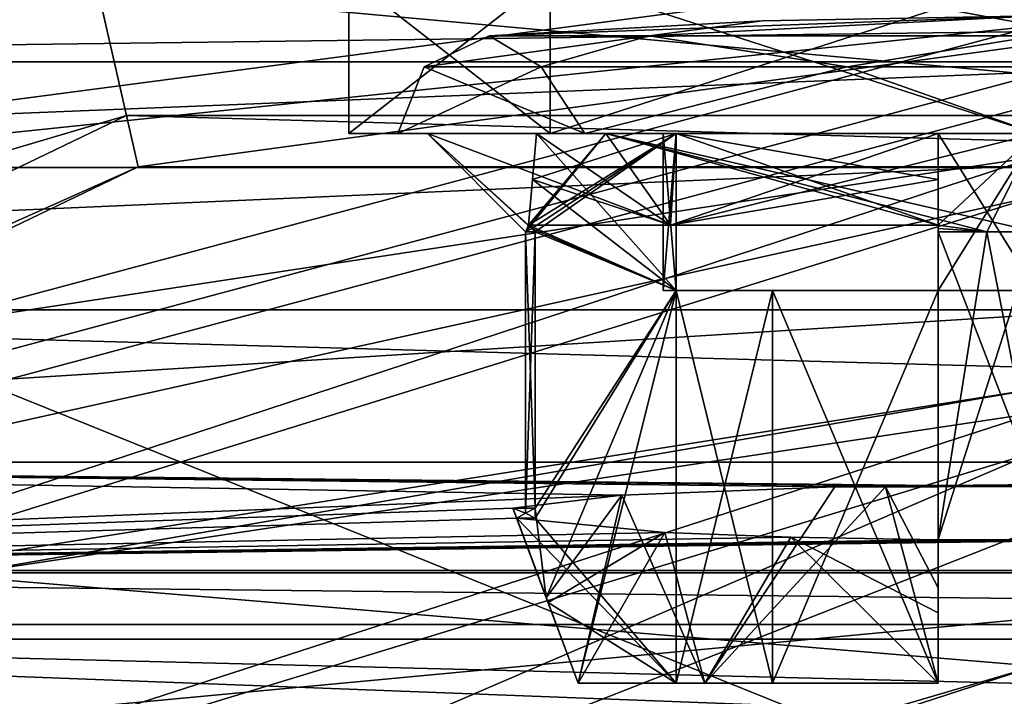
# Model space of a CAD drawing. Header units: millimetres. Extents: x -50 to 50, y -82 to 82.
# Tile 47 of 72: x -5.18 to -0.16, y 37.33 to 40.78. Entities that reach past the tile are written whole.
import ezdxf

# ---------------------------------------------------------------- set-up
doc = ezdxf.new("R2010")
doc.units = ezdxf.units.MM
doc.header["$LTSCALE"] = 101.851852
for name, color, linetype in [('1', 7, 'CONTINUOUS'), ('12', 7, 'CONTINUOUS'), ('14', 7, 'CONTINUOUS'), ('18', 7, 'CONTINUOUS'), ('20', 7, 'CONTINUOUS'), ('21', 7, 'CONTINUOUS'), ('23', 7, 'CONTINUOUS'), ('3', 7, 'CONTINUOUS'), ('327', 7, 'CONTINUOUS'), ('328', 7, 'CONTINUOUS'), ('339', 7, 'CONTINUOUS'), ('340', 7, 'CONTINUOUS'), ('349', 7, 'CONTINUOUS'), ('353', 7, 'CONTINUOUS'), ('355', 7, 'CONTINUOUS'), ('357', 7, 'CONTINUOUS'), ('365', 7, 'CONTINUOUS'), ('371', 7, 'CONTINUOUS'), ('387', 7, 'CONTINUOUS'), ('401', 7, 'CONTINUOUS'), ('406', 7, 'CONTINUOUS'), ('417', 7, 'CONTINUOUS'), ('422', 7, 'CONTINUOUS'), ('426', 7, 'CONTINUOUS'), ('427', 7, 'CONTINUOUS'), ('428', 7, 'CONTINUOUS'), ('6', 7, 'CONTINUOUS'), ('681', 7, 'CONTINUOUS'), ('7', 7, 'CONTINUOUS'), ('836', 7, 'CONTINUOUS'), ('837', 7, 'CONTINUOUS'), ('838', 7, 'CONTINUOUS'), ('839', 7, 'CONTINUOUS'), ('840', 7, 'CONTINUOUS'), ('841', 7, 'CONTINUOUS'), ('842', 7, 'CONTINUOUS'), ('843', 7, 'CONTINUOUS'), ('844', 7, 'CONTINUOUS'), ('845', 7, 'CONTINUOUS'), ('847', 7, 'CONTINUOUS'), ('848', 7, 'CONTINUOUS'), ('849', 7, 'CONTINUOUS'), ('850', 7, 'CONTINUOUS'), ('851', 7, 'CONTINUOUS'), ('852', 7, 'CONTINUOUS'), ('853', 7, 'CONTINUOUS'), ('867', 7, 'CONTINUOUS'), ('868', 7, 'CONTINUOUS'), ('889', 7, 'CONTINUOUS'), ('890', 7, 'CONTINUOUS'), ('894', 7, 'CONTINUOUS'), ('897', 7, 'CONTINUOUS'), ('900', 7, 'CONTINUOUS')]:
    doc.layers.add(name, color=color, linetype=linetype)

msp = doc.modelspace()

# ---------------------------------------------------------------- linework, layer by layer
at = {"layer": '1', "linetype": 'CONTINUOUS'}
for points in [[(-10.1749, 37.6237, 27.5), (0, 40.35, 27.5), (-10.175, 37.6236), (-10.1749, 37.6237, 27.5)], [(-10.175, 37.6236), (0, 40.35, 27.5), (0, 40.35), (-10.175, 37.6236)]]:
    msp.add_3dface(points, dxfattribs=at)
at = {"layer": '12', "linetype": 'CONTINUOUS'}
for points in [[(-5.8404, 37.975, 27.5), (0, 38.9, 27.5), (-5.5178, 37.9487, 27.5), (-5.8404, 37.975, 27.5)], [(-5.5178, 37.9487, 27.5), (0, 38.9, 27.5), (0, 38.7777, 27.5), (-5.5178, 37.9487, 27.5)]]:
    msp.add_3dface(points, dxfattribs=at)
at = {"layer": '14', "linetype": 'CONTINUOUS'}
for points in [[(0, 39.0082, 32.806), (0, 40.0816, 27.7179), (-5.9667, 39.1747, 27.7179), (0, 39.0082, 32.806)], [(0, 36.7705, 37.5), (0, 39.0082, 32.806), (-5.9667, 39.1747, 27.7179), (0, 36.7705, 37.5)], [(-5.1822, 35.9498, 37.5), (0, 36.7705, 37.5), (-5.9667, 39.1747, 27.7179), (-5.1822, 35.9498, 37.5)]]:
    msp.add_3dface(points, dxfattribs=at)
at = {"layer": '18', "linetype": 'CONTINUOUS'}
for points in [[(0, 38.5786, 27.6812), (-10.2795, 34.1485, 32.6102), (-10.3575, 35.4236, 27.6812), (0, 38.5786, 27.6812)], [(0, 38.5786, 27.6812), (0, 38.1858, 30.1794), (-10.2795, 34.1485, 32.6102), (0, 38.5786, 27.6812)], [(0, 38.1858, 30.1794), (0, 37.4885, 32.6102), (-10.2795, 34.1485, 32.6102), (0, 38.1858, 30.1794)]]:
    msp.add_3dface(points, dxfattribs=at)
at = {"layer": '20', "linetype": 'CONTINUOUS'}
for points in [[(0, 39.8823, 27.5), (-11.2773, 36.3747, 27.5), (0, 40.0816, 27.7179), (0, 39.8823, 27.5)], [(0, 40.0816, 27.7179), (-11.2773, 36.3747, 27.5), (-5.9667, 39.1747, 27.7179), (0, 40.0816, 27.7179)]]:
    msp.add_3dface(points, dxfattribs=at)
at = {"layer": '21', "linetype": 'CONTINUOUS'}
for points in [[(-5.5178, 37.9487, 27.5), (0, 38.7777, 27.5), (-10.3575, 35.4236, 27.6812), (-5.5178, 37.9487, 27.5)], [(0, 38.7777, 27.5), (0, 38.5786, 27.6812), (-10.3575, 35.4236, 27.6812), (0, 38.7777, 27.5)]]:
    msp.add_3dface(points, dxfattribs=at)
at = {"layer": '23', "linetype": 'CONTINUOUS'}
for points in [[(-10.2795, 34.1485, 32.6102), (0, 37.4885, 32.6102), (-8.633, 34.9528, 32.7404), (-10.2795, 34.1485, 32.6102)], [(0, 37.4885, 32.6102), (0, 37.2661, 32.7404), (-8.633, 34.9528, 32.7404), (0, 37.4885, 32.6102)]]:
    msp.add_3dface(points, dxfattribs=at)
at = {"layer": '3', "linetype": 'CONTINUOUS'}
for points in [[(0, 40.35, 27.5), (-10.1749, 37.6237, 27.5), (0, 39.8823, 27.5), (0, 40.35, 27.5)], [(0, 39.8823, 27.5), (-10.1749, 37.6237, 27.5), (-11.2773, 36.3747, 27.5), (0, 39.8823, 27.5)]]:
    msp.add_3dface(points, dxfattribs=at)
at = {"layer": '327', "linetype": 'CONTINUOUS'}
for points in [[(-10.175, 37.6236), (0, 40.35), (10.175, 37.6236), (-10.175, 37.6236)], [(-10.175, 37.6236), (10.175, 37.6236), (5.5314, 37.0239), (-10.175, 37.6236)], [(-10.175, 37.6236), (5.5314, 37.0239), (-5.5314, 37.0239), (-10.175, 37.6236)]]:
    msp.add_3dface(points, dxfattribs=at)
at = {"layer": '328', "linetype": 'CONTINUOUS'}
for points in [[(0, 40.5, 7), (-10.25, 37.7535, 7), (0, 40.5, 6), (0, 40.5, 7)], [(0, 40.5, 6), (-10.25, 37.7535, 7), (-10.25, 37.7535, 6), (0, 40.5, 6)]]:
    msp.add_3dface(points, dxfattribs=at)
at = {"layer": '339', "linetype": 'CONTINUOUS'}
for points in [[(0, 40.5, 6), (-10.25, 37.7535, 6), (-13.5333, 41.7304, 6), (0, 40.5, 6)], [(13.5333, 41.7304, 6), (0, 40.5, 6), (-13.5333, 41.7304, 6), (13.5333, 41.7304, 6)]]:
    msp.add_3dface(points, dxfattribs=at)
at = {"layer": '340', "linetype": 'CONTINUOUS'}
for points in [[(-48, 80.5, 7), (-10.25, 37.7535, 7), (48, 80.5, 7), (-48, 80.5, 7)], [(-10.25, 37.7535, 7), (0, 40.5, 7), (48, 80.5, 7), (-10.25, 37.7535, 7)]]:
    msp.add_3dface(points, dxfattribs=at)
at = {"layer": '349', "linetype": 'CONTINUOUS'}
for points in [[(-5.8514, 41.8294, 2.4), (-11.3037, 39.5701, 2.4), (5.8514, 41.8294, 2.4), (-5.8514, 41.8294, 2.4)], [(5.8514, 41.8294, 2.4), (-11.3037, 39.5701, 2.4), (0, 40.75, 2.4), (5.8514, 41.8294, 2.4)], [(0, 40.75, 2.4), (-11.3037, 39.5701, 2.4), (-10.375, 37.97, 2.4), (0, 40.75, 2.4)]]:
    msp.add_3dface(points, dxfattribs=at)
at = {"layer": '353', "linetype": 'CONTINUOUS'}
for points in [[(-11.3037, 39.5701, 1.4), (-5.8514, 41.8294, 1.4), (0, 40.75, 1.4), (-11.3037, 39.5701, 1.4)], [(5.8514, 41.8294, 1.4), (11.3037, 39.5701, 1.4), (-5.8514, 41.8294, 1.4), (5.8514, 41.8294, 1.4)], [(-5.8514, 41.8294, 1.4), (11.3037, 39.5701, 1.4), (0, 40.75, 1.4), (-5.8514, 41.8294, 1.4)], [(-10.375, 37.97, 1.4), (-11.3037, 39.5701, 1.4), (0, 40.75, 1.4), (-10.375, 37.97, 1.4)]]:
    msp.add_3dface(points, dxfattribs=at)
at = {"layer": '355', "linetype": 'CONTINUOUS'}
for points in [[(0, 40.75, 2.4), (-10.375, 37.97, 2.4), (0, 40.75, 1.4), (0, 40.75, 2.4)], [(-10.375, 37.97, 2.4), (-10.375, 37.97, 1.4), (0, 40.75, 1.4), (-10.375, 37.97, 2.4)]]:
    msp.add_3dface(points, dxfattribs=at)
at = {"layer": '357', "linetype": 'CONTINUOUS'}
for points in [[(-11.7535, 40.3576, 2.9788), (0, 42.6, 2.4), (0, 43.507, 2.9788), (-11.7535, 40.3576, 2.9788)], [(-5.8514, 41.8294, 2.4), (0, 42.6, 2.4), (-11.7535, 40.3576, 2.9788), (-5.8514, 41.8294, 2.4)]]:
    msp.add_3dface(points, dxfattribs=at)
at = {"layer": '365', "color": 7, "linetype": 'CONTINUOUS', "true_color": 0x21211a}
for points in [[(-11.7535, 40.3576, 2.9788), (0, 43.507, 2.9788), (-4.8667, 41.3224, 2.431), (-11.7535, 40.3576, 2.9788)], [(-6.1622, 42.9978, 4.8903), (-11.9045, 40.6193, 4.8903), (-4.9881, 41.8541, 5.9167), (-6.1622, 42.9978, 4.8903)], [(-11.9045, 40.6193, 4.8903), (-13.9762, 37.5257, 5.9167), (-4.9881, 41.8541, 5.9167), (-11.9045, 40.6193, 4.8903)], [(-13.9762, 37.5257, 5.9167), (-4.6316, 40.2925, 5.2583), (-4.9881, 41.8541, 5.9167), (-13.9762, 37.5257, 5.9167)], [(-4.6316, 40.2925, 5.2583), (4.6316, 40.2925, 5.2583), (-4.9881, 41.8541, 5.9167), (-4.6316, 40.2925, 5.2583)], [(-4.9881, 41.8541, 5.9167), (4.6316, 40.2925, 5.2583), (4.9881, 41.8541, 5.9167), (-4.9881, 41.8541, 5.9167)], [(-13.6362, 37.0992, 2.431), (-11.7535, 40.3576, 2.9788), (-4.8667, 41.3224, 2.431), (-13.6362, 37.0992, 2.431)], [(-12.8106, 36.064, 3.5473), (-13.6362, 37.0992, 2.431), (-4.8667, 41.3224, 2.431), (-12.8106, 36.064, 3.5473)], [(-4.5721, 40.0315, 3.5473), (-12.8106, 36.064, 3.5473), (-4.8667, 41.3224, 2.431), (-4.5721, 40.0315, 3.5473)], [(-4.5721, 40.0315, 3.5473), (-4.8667, 41.3224, 2.431), (4.8667, 41.3224, 2.431), (-4.5721, 40.0315, 3.5473)], [(4.5721, 40.0315, 3.5473), (-4.5721, 40.0315, 3.5473), (4.8667, 41.3224, 2.431), (4.5721, 40.0315, 3.5473)], [(-12.9775, 36.2733, 5.2583), (-4.6316, 40.2925, 5.2583), (-13.9762, 37.5257, 5.9167), (-12.9775, 36.2733, 5.2583)], [(-12.9775, 36.2733, 5.2583), (-4.5721, 40.0315, 3.5473), (-4.6316, 40.2925, 5.2583), (-12.9775, 36.2733, 5.2583)], [(-4.5721, 40.0315, 3.5473), (4.5721, 40.0315, 3.5473), (-4.6316, 40.2925, 5.2583), (-4.5721, 40.0315, 3.5473)], [(-4.6316, 40.2925, 5.2583), (4.5721, 40.0315, 3.5473), (4.6316, 40.2925, 5.2583), (-4.6316, 40.2925, 5.2583)], [(-12.8106, 36.064, 3.5473), (-4.5721, 40.0315, 3.5473), (-12.9775, 36.2733, 5.2583), (-12.8106, 36.064, 3.5473)]]:
    msp.add_3dface(points, dxfattribs=at)
at = {"layer": '371', "linetype": 'CONTINUOUS'}
for points in [[(-12, 40.5653, 52.3904), (-16.7316, 39.3031, 52.5566), (12, 40.5653, 52.3904), (-12, 40.5653, 52.3904)], [(12, 40.5653, 52.3904), (-16.7316, 39.3031, 52.5566), (16.733, 39.3023, 52.5567), (12, 40.5653, 52.3904)], [(-16.7316, 39.3031, 52.5566), (-20.2166, 35.8336, 53.0133), (16.733, 39.3023, 52.5567), (-16.7316, 39.3031, 52.5566)], [(16.733, 39.3023, 52.5567), (-20.2166, 35.8336, 53.0133), (20.2177, 35.8317, 53.0136), (16.733, 39.3023, 52.5567)]]:
    msp.add_3dface(points, dxfattribs=at)
at = {"layer": '387', "linetype": 'CONTINUOUS'}
for points in [[(-12, 40.5653, 52.3904), (12, 40.5653, 52.3904), (12, 40.8759, 52.2244), (-12, 40.5653, 52.3904)], [(-12, 40.5653, 52.3904), (12, 40.8759, 52.2244), (-12, 40.8759, 52.2244), (-12, 40.5653, 52.3904)]]:
    msp.add_3dface(points, dxfattribs=at)
at = {"layer": '401', "linetype": 'CONTINUOUS'}
for points in [[(-12, 37.9628, 49.891), (-12, 38.5253, 39.158), (-2.1107, 38.3574, 42.3615), (-12, 37.9628, 49.891)], [(-12, 38.5253, 39.158), (12, 38.5253, 39.158), (-0.5, 38.408, 41.3965), (-12, 38.5253, 39.158)], [(-12, 38.5253, 39.158), (-0.5, 38.408, 41.3965), (-0.7669, 38.4047, 41.4595), (-12, 38.5253, 39.158)], [(-2.1107, 38.3574, 42.3615), (-12, 38.5253, 39.158), (-1.0263, 38.4, 41.5487), (-2.1107, 38.3574, 42.3615)], [(-1.0263, 38.4, 41.5487), (-12, 38.5253, 39.158), (-0.7669, 38.4047, 41.4595), (-1.0263, 38.4, 41.5487)], [(-0.5, 38.408, 41.3965), (12, 38.5253, 39.158), (-0.5, 38.4, 41.5485), (-0.5, 38.408, 41.3965)], [(-0.5, 38.4, 41.5485), (12, 38.5253, 39.158), (0.5, 38.408, 41.3965), (-0.5, 38.4, 41.5485)], [(0, 38.4026, 41.5), (-0.5, 38.4, 41.5485), (0.5, 38.408, 41.3965), (0, 38.4026, 41.5)], [(-2.6644, 38.2925, 43.6), (-12, 37.9628, 49.891), (-2.1107, 38.3574, 42.3615), (-2.6644, 38.2925, 43.6)], [(-2.645, 38.2401, 44.6), (-12, 37.9628, 49.891), (-2.6644, 38.2925, 43.6), (-2.645, 38.2401, 44.6)], [(-2.6, 38.2663, 44.1), (-2.645, 38.2401, 44.6), (-2.6644, 38.2925, 43.6), (-2.6, 38.2663, 44.1)], [(-2.5515, 38.2925, 43.6), (-2.6, 38.2663, 44.1), (-2.6644, 38.2925, 43.6), (-2.5515, 38.2925, 43.6)], [(-2.5515, 38.2401, 44.6), (-2.645, 38.2401, 44.6), (-2.6, 38.2663, 44.1), (-2.5515, 38.2401, 44.6)], [(-1.8913, 38.1679, 45.9783), (-12, 37.9628, 49.891), (-2.645, 38.2401, 44.6), (-1.8913, 38.1679, 45.9783)], [(-1.2493, 38.1434, 46.4445), (-12, 37.9628, 49.891), (-1.8913, 38.1679, 45.9783), (-1.2493, 38.1434, 46.4445)], [(-0.5, 38.1298, 46.7041), (-12, 37.9628, 49.891), (-1.2493, 38.1434, 46.4445), (-0.5, 38.1298, 46.7041)], [(0.5, 38.1298, 46.7041), (-12, 37.9628, 49.891), (0.5, 38.1326, 46.6515), (0.5, 38.1298, 46.7041)], [(0.5, 38.1326, 46.6515), (-12, 37.9628, 49.891), (0, 38.13, 46.7), (0.5, 38.1326, 46.6515)], [(0, 38.13, 46.7), (-12, 37.9628, 49.891), (-0.5, 38.1298, 46.7041), (0, 38.13, 46.7)], [(12, 37.9628, 49.891), (-12, 37.9628, 49.891), (0.5, 38.1298, 46.7041), (12, 37.9628, 49.891)], [(-0.5, 38.1326, 46.6515), (0, 38.13, 46.7), (-0.5, 38.1298, 46.7041), (-0.5, 38.1326, 46.6515)]]:
    msp.add_3dface(points, dxfattribs=at)
at = {"layer": '406', "linetype": 'CONTINUOUS'}
for points in [[(-12, 41, 38.1073), (12, 41, 38.1073), (-12, 40.0278, 37.7535), (-12, 41, 38.1073)], [(-12, 40.0278, 37.7535), (12, 41, 38.1073), (12, 40.0278, 37.7535), (-12, 40.0278, 37.7535)]]:
    msp.add_3dface(points, dxfattribs=at)
at = {"layer": '417', "linetype": 'CONTINUOUS'}
for points in [[(12, 38.5253, 39.158), (-12, 38.5253, 39.158), (12, 40.0278, 37.7535), (12, 38.5253, 39.158)], [(-12, 38.5253, 39.158), (-12, 40.0278, 37.7535), (12, 40.0278, 37.7535), (-12, 38.5253, 39.158)]]:
    msp.add_3dface(points, dxfattribs=at)
at = {"layer": '422', "linetype": 'CONTINUOUS'}
for points in [[(0, 38.13, 46.7), (-0.5, 38.1326, 46.6515), (0, 39.7, 46.7), (0, 38.13, 46.7)], [(0, 39.7, 46.7), (-0.5, 38.1326, 46.6515), (-0.2512, 39.7, 46.6878), (0, 39.7, 46.7)], [(-0.2512, 39.7, 46.6878), (-0.5, 38.1326, 46.6515), (-0.5, 39.7, 46.6515), (-0.2512, 39.7, 46.6878)]]:
    msp.add_3dface(points, dxfattribs=at)
at = {"layer": '426', "linetype": 'CONTINUOUS'}
for points in [[(-3.5, 40.2, 44.1), (-2.4749, 40.2, 46.5749), (-3.25, 40.2, 44.1), (-3.5, 40.2, 44.1)], [(-2.4749, 40.2, 41.6251), (-3.5, 40.2, 44.1), (-3.25, 40.2, 44.1), (-2.4749, 40.2, 41.6251)], [(-3.25, 40.2, 44.1), (-2.4749, 40.2, 46.5749), (-2.2981, 40.2, 46.3981), (-3.25, 40.2, 44.1)], [(-2.4749, 40.2, 41.6251), (-3.25, 40.2, 44.1), (-2.2981, 40.2, 41.8019), (-2.4749, 40.2, 41.6251)], [(-2.4749, 40.2, 46.5749), (0, 40.2, 47.6), (-2.2981, 40.2, 46.3981), (-2.4749, 40.2, 46.5749)], [(0, 40.2, 40.6), (-2.4749, 40.2, 41.6251), (0, 40.2, 40.85), (0, 40.2, 40.6)], [(0, 40.2, 40.85), (-2.4749, 40.2, 41.6251), (-2.2981, 40.2, 41.8019), (0, 40.2, 40.85)], [(-2.2981, 40.2, 46.3981), (0, 40.2, 47.6), (0, 40.2, 47.35), (-2.2981, 40.2, 46.3981)]]:
    msp.add_3dface(points, dxfattribs=at)
at = {"layer": '427', "linetype": 'CONTINUOUS'}
for points in [[(-2.4749, 41, 41.6251), (-3.5, 41, 44.1), (-2.4749, 40.2, 41.6251), (-2.4749, 41, 41.6251)], [(-3.5, 41, 44.1), (-2.4749, 41, 46.5749), (-3.5, 40.2, 44.1), (-3.5, 41, 44.1)], [(-3.5, 41, 44.1), (-3.5, 40.2, 44.1), (-2.4749, 40.2, 41.6251), (-3.5, 41, 44.1)], [(-2.4749, 41, 46.5749), (-2.4749, 40.2, 46.5749), (-3.5, 40.2, 44.1), (-2.4749, 41, 46.5749)], [(-2.4749, 41, 46.5749), (0, 41, 47.6), (-2.4749, 40.2, 46.5749), (-2.4749, 41, 46.5749)], [(0, 41, 47.6), (0, 40.2, 47.6), (-2.4749, 40.2, 46.5749), (0, 41, 47.6)], [(0, 41, 40.6), (-2.4749, 41, 41.6251), (0, 40.2, 40.6), (0, 41, 40.6)], [(0, 40.2, 40.6), (-2.4749, 41, 41.6251), (-2.4749, 40.2, 41.6251), (0, 40.2, 40.6)]]:
    msp.add_3dface(points, dxfattribs=at)
at = {"layer": '428', "linetype": 'CONTINUOUS'}
for points in [[(-2.5854, 39.7333, 43.6), (-1.8621, 39.7333, 42.2379), (-3.1, 40.2, 44.1), (-2.5854, 39.7333, 43.6)], [(-3.1, 40.2, 44.1), (-1.8621, 39.7333, 42.2379), (-2.192, 40.2, 41.908), (-3.1, 40.2, 44.1)], [(-2.5684, 39.7166, 43.6), (-2.5854, 39.7333, 43.6), (-3.1, 40.2, 44.1), (-2.5684, 39.7166, 43.6)], [(-2.5515, 39.7, 43.6), (-2.5684, 39.7166, 43.6), (-3.1, 40.2, 44.1), (-2.5515, 39.7, 43.6)], [(-2.6, 39.7, 44.1), (-2.5515, 39.7, 43.6), (-3.1, 40.2, 44.1), (-2.6, 39.7, 44.1)], [(-2.192, 40.2, 46.292), (-2.6, 39.7, 44.1), (-3.1, 40.2, 44.1), (-2.192, 40.2, 46.292)], [(-2.5854, 39.7333, 44.6), (-2.6, 39.7, 44.1), (-2.192, 40.2, 46.292), (-2.5854, 39.7333, 44.6)], [(-1.8621, 39.7333, 45.9621), (-2.5854, 39.7333, 44.6), (-2.192, 40.2, 46.292), (-1.8621, 39.7333, 45.9621)], [(0, 39.7, 41.5), (0, 40.2, 41), (-2.192, 40.2, 41.908), (0, 39.7, 41.5)], [(-0.2512, 39.7, 41.5122), (0, 39.7, 41.5), (-2.192, 40.2, 41.908), (-0.2512, 39.7, 41.5122)], [(-0.5, 39.7333, 41.5146), (-0.2512, 39.7, 41.5122), (-2.192, 40.2, 41.908), (-0.5, 39.7333, 41.5146)], [(-1.8621, 39.7333, 42.2379), (-0.5, 39.7333, 41.5146), (-2.192, 40.2, 41.908), (-1.8621, 39.7333, 42.2379)], [(0, 40.2, 47.2), (-1.8621, 39.7333, 45.9621), (-2.192, 40.2, 46.292), (0, 40.2, 47.2)], [(-0.5, 39.7333, 46.6854), (-1.8621, 39.7333, 45.9621), (0, 40.2, 47.2), (-0.5, 39.7333, 46.6854)], [(-0.2512, 39.7, 46.6878), (-0.5, 39.7333, 46.6854), (0, 40.2, 47.2), (-0.2512, 39.7, 46.6878)], [(0, 39.7, 46.7), (-0.2512, 39.7, 46.6878), (0, 40.2, 47.2), (0, 39.7, 46.7)], [(-2.5684, 39.7166, 44.6), (-2.6, 39.7, 44.1), (-2.5854, 39.7333, 44.6), (-2.5684, 39.7166, 44.6)], [(-2.5515, 39.7, 44.6), (-2.6, 39.7, 44.1), (-2.5684, 39.7166, 44.6), (-2.5515, 39.7, 44.6)], [(-0.5, 39.7333, 46.6854), (-0.2512, 39.7, 46.6878), (-0.5, 39.7166, 46.6684), (-0.5, 39.7333, 46.6854)], [(-0.5, 39.7166, 41.5316), (-0.2512, 39.7, 41.5122), (-0.5, 39.7333, 41.5146), (-0.5, 39.7166, 41.5316)], [(-0.2512, 39.7, 46.6878), (-0.5, 39.7, 46.6515), (-0.5, 39.7166, 46.6684), (-0.2512, 39.7, 46.6878)], [(-0.5, 39.7, 41.5485), (-0.2512, 39.7, 41.5122), (-0.5, 39.7166, 41.5316), (-0.5, 39.7, 41.5485)]]:
    msp.add_3dface(points, dxfattribs=at)
at = {"layer": '6', "linetype": 'CONTINUOUS'}
for points in [[(-5.5312, 37.024, 25), (5.5312, 37.024, 25), (-5.8406, 37.9749, 26), (-5.5312, 37.024, 25)], [(-5.8406, 37.9749, 26), (5.5312, 37.024, 25), (5.8406, 37.9749, 26), (-5.8406, 37.9749, 26)]]:
    msp.add_3dface(points, dxfattribs=at)
at = {"layer": '681', "linetype": 'CONTINUOUS'}
for points in [[(-12, 37.9628, 49.891), (12, 37.9628, 49.891), (12, 37.6985, 50.5174), (-12, 37.9628, 49.891)], [(-12, 37.9628, 49.891), (12, 37.6985, 50.5174), (-12, 37.6985, 50.5174), (-12, 37.9628, 49.891)], [(12, 37.0947, 50.8301), (-12, 37.0947, 50.8301), (-12, 37.6985, 50.5174), (12, 37.0947, 50.8301)], [(12, 37.6985, 50.5174), (12, 37.0947, 50.8301), (-12, 37.6985, 50.5174), (12, 37.6985, 50.5174)]]:
    msp.add_3dface(points, dxfattribs=at)
at = {"layer": '7', "linetype": 'CONTINUOUS'}
for points in [[(-5.8404, 37.975, 27.5), (5.8406, 37.9749, 26), (0, 38.9, 27.5), (-5.8404, 37.975, 27.5)], [(-5.8406, 37.9749, 26), (5.8406, 37.9749, 26), (-5.8404, 37.975, 27.5), (-5.8406, 37.9749, 26)]]:
    msp.add_3dface(points, dxfattribs=at)
at = {"layer": '836', "linetype": 'CONTINUOUS'}
for points in [[(-2.7863, 40.6987, 44.1), (-1.9702, 40.6987, 46.0702), (-1.3941, 40.7747, 44.1), (-2.7863, 40.6987, 44.1)], [(0, 40.6987, 46.8863), (0, 40.8, 44.1), (-1.9702, 40.6987, 46.0702), (0, 40.6987, 46.8863)], [(-1.9702, 40.6987, 46.0702), (0, 40.8, 44.1), (-1.3941, 40.7747, 44.1), (-1.9702, 40.6987, 46.0702)]]:
    msp.add_3dface(points, dxfattribs=at)
at = {"layer": '837', "linetype": 'CONTINUOUS'}
for points in [[(-2.7863, 40.6987, 44.1), (-3.1162, 40.5405, 44.1), (-2.521, 40.5405, 45.9316), (-2.7863, 40.6987, 44.1)], [(-1.9702, 40.6987, 46.0702), (-2.7863, 40.6987, 44.1), (-2.521, 40.5405, 45.9316), (-1.9702, 40.6987, 46.0702)], [(-1.9702, 40.6987, 46.0702), (-2.521, 40.5405, 45.9316), (-0.9629, 40.5405, 47.0637), (-1.9702, 40.6987, 46.0702)], [(0, 40.6987, 46.8863), (-1.9702, 40.6987, 46.0702), (-0.9629, 40.5405, 47.0637), (0, 40.6987, 46.8863)], [(0, 40.6987, 46.8863), (-0.9629, 40.5405, 47.0637), (0.9629, 40.5405, 47.0637), (0, 40.6987, 46.8863)], [(-3.25, 40.2, 44.1), (-2.2981, 40.2, 46.3981), (-3.1162, 40.5405, 44.1), (-3.25, 40.2, 44.1)], [(-3.1162, 40.5405, 44.1), (-2.2981, 40.2, 46.3981), (-2.521, 40.5405, 45.9316), (-3.1162, 40.5405, 44.1)], [(-2.521, 40.5405, 45.9316), (-2.2981, 40.2, 46.3981), (-0.9629, 40.5405, 47.0637), (-2.521, 40.5405, 45.9316)], [(-2.2981, 40.2, 46.3981), (0, 40.2, 47.35), (-0.9629, 40.5405, 47.0637), (-2.2981, 40.2, 46.3981)], [(-0.9629, 40.5405, 47.0637), (0, 40.2, 47.35), (0.9629, 40.5405, 47.0637), (-0.9629, 40.5405, 47.0637)]]:
    msp.add_3dface(points, dxfattribs=at)
at = {"layer": '838', "linetype": 'CONTINUOUS'}
for points in [[(-2.192, 40.2, 46.292), (-3.1, 40.2, 44.1), (-2.5438, 40.2, 44.6), (-2.192, 40.2, 46.292)], [(-3.1, 40.2, 44.1), (-2.192, 40.2, 41.908), (-2.5438, 40.2, 43.6), (-3.1, 40.2, 44.1)], [(-2.5438, 40.2, 44.6), (-3.1, 40.2, 44.1), (-2.5438, 40.2, 43.6), (-2.5438, 40.2, 44.6)], [(-1.8332, 40.2, 45.9332), (-2.192, 40.2, 46.292), (-2.5438, 40.2, 44.6), (-1.8332, 40.2, 45.9332)], [(-2.5438, 40.2, 43.6), (-2.192, 40.2, 41.908), (-1.8332, 40.2, 42.2668), (-2.5438, 40.2, 43.6)], [(-1.833, 40.2, 44.6), (-2.5438, 40.2, 44.6), (-1.9, 40.2, 44.1), (-1.833, 40.2, 44.6)], [(-1.9, 40.2, 44.1), (-2.5438, 40.2, 44.6), (-1.833, 40.2, 43.6), (-1.9, 40.2, 44.1)], [(-1.833, 40.2, 43.6), (-2.5438, 40.2, 44.6), (-2.5438, 40.2, 43.6), (-1.833, 40.2, 43.6)], [(-2.192, 40.2, 41.908), (0, 40.2, 41), (-1.8332, 40.2, 42.2668), (-2.192, 40.2, 41.908)], [(0, 40.2, 47.2), (-2.192, 40.2, 46.292), (-0.5, 40.2, 46.6438), (0, 40.2, 47.2)], [(-0.5, 40.2, 46.6438), (-2.192, 40.2, 46.292), (-1.8332, 40.2, 45.9332), (-0.5, 40.2, 46.6438)], [(-1.8332, 40.2, 42.2668), (0, 40.2, 41), (-0.5, 40.2, 41.5562), (-1.8332, 40.2, 42.2668)], [(-0.5, 40.2, 41.5562), (0, 40.2, 41), (-0.5, 40.2, 42.267), (-0.5, 40.2, 41.5562)], [(-0.5, 40.2, 42.267), (0, 40.2, 41), (0, 40.2, 42.2), (-0.5, 40.2, 42.267)], [(0, 40.2, 46), (0, 40.2, 47.2), (-0.5, 40.2, 46.6438), (0, 40.2, 46)], [(-0.5, 40.2, 45.933), (0, 40.2, 46), (-0.5, 40.2, 46.6438), (-0.5, 40.2, 45.933)]]:
    msp.add_3dface(points, dxfattribs=at)
at = {"layer": '839', "linetype": 'CONTINUOUS'}
for points in [[(-1.0263, 38.4, 41.5487), (-0.7669, 38.4047, 41.4595), (-0.767, 38.4, 41.4591), (-1.0263, 38.4, 41.5487)], [(-0.7669, 38.4047, 41.4595), (-0.5, 38.408, 41.3965), (-0.767, 38.4, 41.4591), (-0.7669, 38.4047, 41.4595)], [(-0.767, 38.4, 41.4591), (-0.5, 38.408, 41.3965), (-0.5, 38.404, 41.3962), (-0.767, 38.4, 41.4591)], [(-0.5, 38.4, 41.3958), (-0.767, 38.4, 41.4591), (-0.5, 38.404, 41.3962), (-0.5, 38.4, 41.3958)]]:
    msp.add_3dface(points, dxfattribs=at)
at = {"layer": '840', "linetype": 'CONTINUOUS'}
for points in [[(-2.6644, 38.2925, 43.6), (-2.1107, 38.3574, 42.3615), (-2.4949, 37.8354, 43.6), (-2.6644, 38.2925, 43.6)], [(-2.4949, 37.8354, 43.6), (-2.1107, 38.3574, 42.3615), (-2.3331, 37.4, 43.6), (-2.4949, 37.8354, 43.6)], [(-2.3331, 37.4, 43.6), (-2.1107, 38.3574, 42.3615), (-1.6872, 37.4, 42.4128), (-2.3331, 37.4, 43.6)], [(-2.1107, 38.3574, 42.3615), (-1.0263, 38.4, 41.5487), (-1.6872, 37.4, 42.4128), (-2.1107, 38.3574, 42.3615)], [(-1.0263, 38.4, 41.5487), (-0.767, 38.4, 41.4591), (-1.6872, 37.4, 42.4128), (-1.0263, 38.4, 41.5487)], [(-1.6872, 37.4, 42.4128), (-0.767, 38.4, 41.4591), (-0.5, 37.4, 41.7669), (-1.6872, 37.4, 42.4128)], [(-0.5, 38.4, 41.3958), (-0.5, 37.8866, 41.5861), (-0.767, 38.4, 41.4591), (-0.5, 38.4, 41.3958)], [(-0.5, 37.4, 41.7669), (-0.767, 38.4, 41.4591), (-0.5, 37.8866, 41.5861), (-0.5, 37.4, 41.7669)]]:
    msp.add_3dface(points, dxfattribs=at)
at = {"layer": '841', "linetype": 'CONTINUOUS'}
for points in [[(-1.833, 37.4, 44.6), (-1.3435, 37.4, 45.4435), (-2.3331, 37.4, 44.6), (-1.833, 37.4, 44.6)], [(-2.3331, 37.4, 44.6), (-1.3435, 37.4, 45.4435), (-1.6872, 37.4, 45.7872), (-2.3331, 37.4, 44.6)], [(-0.5, 37.4, 45.933), (-0.5, 37.4, 46.4331), (-1.6872, 37.4, 45.7872), (-0.5, 37.4, 45.933)], [(-1.3435, 37.4, 45.4435), (-0.5, 37.4, 45.933), (-1.6872, 37.4, 45.7872), (-1.3435, 37.4, 45.4435)]]:
    msp.add_3dface(points, dxfattribs=at)
at = {"layer": '842', "linetype": 'CONTINUOUS'}
for points in [[(-1.833, 39.4, 43.6), (-1.833, 37.4, 43.6), (-1.3435, 37.4, 42.7565), (-1.833, 39.4, 43.6)], [(-1.3435, 39.4, 42.7565), (-1.833, 39.4, 43.6), (-1.3435, 37.4, 42.7565), (-1.3435, 39.4, 42.7565)], [(-0.5, 39.4, 42.267), (-1.3435, 39.4, 42.7565), (-0.5, 37.4, 42.267), (-0.5, 39.4, 42.267)], [(-0.5, 37.4, 42.267), (-1.3435, 39.4, 42.7565), (-1.3435, 37.4, 42.7565), (-0.5, 37.4, 42.267)]]:
    msp.add_3dface(points, dxfattribs=at)
at = {"layer": '843', "linetype": 'CONTINUOUS'}
for points in [[(-1.9, 39.4, 44.1), (-1.833, 39.4, 43.6), (-1.833, 39.4, 44.6), (-1.9, 39.4, 44.1)], [(-1.833, 39.4, 43.6), (-1.3435, 39.4, 42.7565), (-1.833, 39.4, 44.6), (-1.833, 39.4, 43.6)], [(-1.833, 39.4, 44.6), (-1.3435, 39.4, 42.7565), (-1.3435, 39.4, 45.4435), (-1.833, 39.4, 44.6)], [(-1.3435, 39.4, 42.7565), (-0.5, 39.4, 42.267), (-1.3435, 39.4, 45.4435), (-1.3435, 39.4, 42.7565)], [(-1.3435, 39.4, 45.4435), (-0.5, 39.4, 42.267), (-0.5, 39.4, 45.933), (-1.3435, 39.4, 45.4435)], [(-0.5, 39.4, 42.267), (0, 39.4, 42.2), (-0.5, 39.4, 45.933), (-0.5, 39.4, 42.267)], [(-0.5, 39.4, 45.933), (0, 39.4, 42.2), (0, 39.4, 46), (-0.5, 39.4, 45.933)]]:
    msp.add_3dface(points, dxfattribs=at)
at = {"layer": '844', "linetype": 'CONTINUOUS'}
for points in [[(0, 40.8, 44.1), (-2.7863, 40.6987, 44.1), (-1.3941, 40.7747, 44.1), (0, 40.8, 44.1)], [(-2.7863, 40.6987, 44.1), (0, 40.8, 44.1), (-1.9702, 40.6987, 42.1298), (-2.7863, 40.6987, 44.1)], [(-1.9702, 40.6987, 42.1298), (0, 40.8, 44.1), (0, 40.6987, 41.3137), (-1.9702, 40.6987, 42.1298)]]:
    msp.add_3dface(points, dxfattribs=at)
at = {"layer": '845', "linetype": 'CONTINUOUS'}
for points in [[(-3.1162, 40.5405, 44.1), (-2.7863, 40.6987, 44.1), (-1.9702, 40.6987, 42.1298), (-3.1162, 40.5405, 44.1)], [(-3.1162, 40.5405, 44.1), (-1.9702, 40.6987, 42.1298), (-2.521, 40.5405, 42.2684), (-3.1162, 40.5405, 44.1)], [(-1.9702, 40.6987, 42.1298), (-0.9629, 40.5405, 41.1363), (-2.521, 40.5405, 42.2684), (-1.9702, 40.6987, 42.1298)], [(-1.9702, 40.6987, 42.1298), (0, 40.6987, 41.3137), (-0.9629, 40.5405, 41.1363), (-1.9702, 40.6987, 42.1298)], [(0, 40.6987, 41.3137), (0.9629, 40.5405, 41.1363), (-0.9629, 40.5405, 41.1363), (0, 40.6987, 41.3137)], [(-2.2981, 40.2, 41.8019), (-3.25, 40.2, 44.1), (-2.521, 40.5405, 42.2684), (-2.2981, 40.2, 41.8019)], [(-3.25, 40.2, 44.1), (-3.1162, 40.5405, 44.1), (-2.521, 40.5405, 42.2684), (-3.25, 40.2, 44.1)], [(-0.9629, 40.5405, 41.1363), (-2.2981, 40.2, 41.8019), (-2.521, 40.5405, 42.2684), (-0.9629, 40.5405, 41.1363)], [(0, 40.2, 40.85), (-2.2981, 40.2, 41.8019), (-0.9629, 40.5405, 41.1363), (0, 40.2, 40.85)], [(0.9629, 40.5405, 41.1363), (0, 40.2, 40.85), (-0.9629, 40.5405, 41.1363), (0.9629, 40.5405, 41.1363)]]:
    msp.add_3dface(points, dxfattribs=at)
at = {"layer": '847', "linetype": 'CONTINUOUS'}
for points in [[(-0.5, 40.2, 41.5562), (-0.5, 40.2, 42.267), (-0.5, 39.4, 42.267), (-0.5, 40.2, 41.5562)], [(-0.5, 40.2, 41.5562), (-0.5, 39.4, 42.267), (-0.5, 39.9672, 41.5354), (-0.5, 40.2, 41.5562)], [(-0.5, 39.4, 42.267), (-0.5, 39.7333, 41.5146), (-0.5, 39.9672, 41.5354), (-0.5, 39.4, 42.267)], [(-0.5, 39.7166, 41.5316), (-0.5, 39.7333, 41.5146), (-0.5, 39.4, 42.267), (-0.5, 39.7166, 41.5316)], [(-0.5, 39.7, 41.5485), (-0.5, 39.7166, 41.5316), (-0.5, 39.4, 42.267), (-0.5, 39.7, 41.5485)], [(-0.5, 38.4, 41.5485), (-0.5, 39.7, 41.5485), (-0.5, 39.4, 42.267), (-0.5, 38.4, 41.5485)], [(-0.5, 38.4, 41.5485), (-0.5, 39.4, 42.267), (-0.5, 37.4, 42.267), (-0.5, 38.4, 41.5485)], [(-0.5, 38.408, 41.3965), (-0.5, 38.4, 41.5485), (-0.5, 38.404, 41.3962), (-0.5, 38.408, 41.3965)], [(-0.5, 38.4, 41.5485), (-0.5, 38.4, 41.3958), (-0.5, 38.404, 41.3962), (-0.5, 38.4, 41.5485)], [(-0.5, 38.4, 41.3958), (-0.5, 38.4, 41.5485), (-0.5, 37.4, 42.267), (-0.5, 38.4, 41.3958)], [(-0.5, 37.8866, 41.5861), (-0.5, 38.4, 41.3958), (-0.5, 37.4, 42.267), (-0.5, 37.8866, 41.5861)], [(-0.5, 37.4, 41.7669), (-0.5, 37.8866, 41.5861), (-0.5, 37.4, 42.267), (-0.5, 37.4, 41.7669)]]:
    msp.add_3dface(points, dxfattribs=at)
at = {"layer": '848', "linetype": 'CONTINUOUS'}
for points in [[(-0.5, 40.2, 42.267), (0, 40.2, 42.2), (-0.5, 39.4, 42.267), (-0.5, 40.2, 42.267)], [(-0.5, 39.4, 42.267), (0, 40.2, 42.2), (0, 39.4, 42.2), (-0.5, 39.4, 42.267)]]:
    msp.add_3dface(points, dxfattribs=at)
at = {"layer": '849', "linetype": 'CONTINUOUS'}
for points in [[(-2.5854, 39.7333, 43.6), (-2.5684, 39.7166, 43.6), (-1.833, 40.2, 43.6), (-2.5854, 39.7333, 43.6)], [(-2.5854, 39.7333, 43.6), (-1.833, 40.2, 43.6), (-2.5646, 39.9672, 43.6), (-2.5854, 39.7333, 43.6)], [(-2.5684, 39.7166, 43.6), (-2.5515, 39.7, 43.6), (-1.833, 40.2, 43.6), (-2.5684, 39.7166, 43.6)], [(-1.833, 40.2, 43.6), (-2.5438, 40.2, 43.6), (-2.5646, 39.9672, 43.6), (-1.833, 40.2, 43.6)], [(-1.833, 40.2, 43.6), (-2.5515, 39.7, 43.6), (-1.833, 39.4, 43.6), (-1.833, 40.2, 43.6)], [(-2.5515, 39.7, 43.6), (-2.5515, 38.2925, 43.6), (-1.833, 39.4, 43.6), (-2.5515, 39.7, 43.6)], [(-2.5515, 38.2925, 43.6), (-2.4949, 37.8354, 43.6), (-1.833, 39.4, 43.6), (-2.5515, 38.2925, 43.6)], [(-2.4949, 37.8354, 43.6), (-2.3331, 37.4, 43.6), (-1.833, 39.4, 43.6), (-2.4949, 37.8354, 43.6)], [(-2.3331, 37.4, 43.6), (-1.833, 37.4, 43.6), (-1.833, 39.4, 43.6), (-2.3331, 37.4, 43.6)], [(-2.5515, 38.2925, 43.6), (-2.6644, 38.2925, 43.6), (-2.4949, 37.8354, 43.6), (-2.5515, 38.2925, 43.6)]]:
    msp.add_3dface(points, dxfattribs=at)
at = {"layer": '850', "linetype": 'CONTINUOUS'}
for points in [[(-1.833, 40.2, 44.6), (-1.9, 40.2, 44.1), (-1.833, 39.4, 44.6), (-1.833, 40.2, 44.6)], [(-1.9, 40.2, 44.1), (-1.833, 40.2, 43.6), (-1.9, 39.4, 44.1), (-1.9, 40.2, 44.1)], [(-1.9, 40.2, 44.1), (-1.9, 39.4, 44.1), (-1.833, 39.4, 44.6), (-1.9, 40.2, 44.1)], [(-1.833, 40.2, 43.6), (-1.833, 39.4, 43.6), (-1.9, 39.4, 44.1), (-1.833, 40.2, 43.6)]]:
    msp.add_3dface(points, dxfattribs=at)
at = {"layer": '851', "linetype": 'CONTINUOUS'}
for points in [[(-2.5438, 40.2, 44.6), (-1.833, 39.4, 44.6), (-2.5646, 39.9672, 44.6), (-2.5438, 40.2, 44.6)], [(-2.5438, 40.2, 44.6), (-1.833, 40.2, 44.6), (-1.833, 39.4, 44.6), (-2.5438, 40.2, 44.6)], [(-1.833, 39.4, 44.6), (-2.5854, 39.7333, 44.6), (-2.5646, 39.9672, 44.6), (-1.833, 39.4, 44.6)], [(-2.5684, 39.7166, 44.6), (-2.5854, 39.7333, 44.6), (-1.833, 39.4, 44.6), (-2.5684, 39.7166, 44.6)], [(-2.5515, 39.7, 44.6), (-2.5684, 39.7166, 44.6), (-1.833, 39.4, 44.6), (-2.5515, 39.7, 44.6)], [(-2.5515, 38.2401, 44.6), (-2.5515, 39.7, 44.6), (-1.833, 39.4, 44.6), (-2.5515, 38.2401, 44.6)], [(-1.833, 37.4, 44.6), (-2.5515, 38.2401, 44.6), (-1.833, 39.4, 44.6), (-1.833, 37.4, 44.6)], [(-2.645, 38.2401, 44.6), (-2.5515, 38.2401, 44.6), (-1.833, 37.4, 44.6), (-2.645, 38.2401, 44.6)], [(-2.645, 38.2401, 44.6), (-1.833, 37.4, 44.6), (-2.4857, 37.8107, 44.6), (-2.645, 38.2401, 44.6)], [(-1.833, 37.4, 44.6), (-2.3331, 37.4, 44.6), (-2.4857, 37.8107, 44.6), (-1.833, 37.4, 44.6)]]:
    msp.add_3dface(points, dxfattribs=at)
at = {"layer": '852', "linetype": 'CONTINUOUS'}
for points in [[(-0.5, 39.7166, 46.6684), (-0.5, 39.7, 46.6515), (-0.5, 40.2, 45.933), (-0.5, 39.7166, 46.6684)], [(-0.5, 40.2, 45.933), (-0.5, 39.7, 46.6515), (-0.5, 39.4, 45.933), (-0.5, 40.2, 45.933)], [(-0.5, 39.7333, 46.6854), (-0.5, 39.7166, 46.6684), (-0.5, 40.2, 45.933), (-0.5, 39.7333, 46.6854)], [(-0.5, 39.7333, 46.6854), (-0.5, 40.2, 45.933), (-0.5, 39.9672, 46.6646), (-0.5, 39.7333, 46.6854)], [(-0.5, 40.2, 45.933), (-0.5, 40.2, 46.6438), (-0.5, 39.9672, 46.6646), (-0.5, 40.2, 45.933)], [(-0.5, 39.7, 46.6515), (-0.5, 38.1326, 46.6515), (-0.5, 39.4, 45.933), (-0.5, 39.7, 46.6515)], [(-0.5, 39.4, 45.933), (-0.5, 38.1326, 46.6515), (-0.5, 37.7576, 46.566), (-0.5, 39.4, 45.933)], [(-0.5, 37.4, 46.4331), (-0.5, 37.4, 45.933), (-0.5, 39.4, 45.933), (-0.5, 37.4, 46.4331)], [(-0.5, 37.4, 46.4331), (-0.5, 39.4, 45.933), (-0.5, 37.7576, 46.566), (-0.5, 37.4, 46.4331)], [(-0.5, 38.1326, 46.6515), (-0.5, 38.1298, 46.7041), (-0.5, 37.7576, 46.566), (-0.5, 38.1326, 46.6515)]]:
    msp.add_3dface(points, dxfattribs=at)
at = {"layer": '853', "linetype": 'CONTINUOUS'}
for points in [[(0, 40.2, 46), (-0.5, 40.2, 45.933), (0, 39.4, 46), (0, 40.2, 46)], [(-0.5, 40.2, 45.933), (-0.5, 39.4, 45.933), (0, 39.4, 46), (-0.5, 40.2, 45.933)]]:
    msp.add_3dface(points, dxfattribs=at)
at = {"layer": '867', "linetype": 'CONTINUOUS'}
for points in [[(-0.5, 38.4, 41.5485), (0, 38.4026, 41.5), (-0.5, 39.7, 41.5485), (-0.5, 38.4, 41.5485)], [(0, 38.4026, 41.5), (-0.2512, 39.7, 41.5122), (-0.5, 39.7, 41.5485), (0, 38.4026, 41.5)], [(0, 38.4026, 41.5), (0, 39.7, 41.5), (-0.2512, 39.7, 41.5122), (0, 38.4026, 41.5)]]:
    msp.add_3dface(points, dxfattribs=at)
at = {"layer": '868', "linetype": 'CONTINUOUS'}
for points in [[(-2.5515, 38.2401, 44.6), (-2.6, 38.2663, 44.1), (-2.5515, 39.7, 44.6), (-2.5515, 38.2401, 44.6)], [(-2.6, 38.2663, 44.1), (-2.5515, 38.2925, 43.6), (-2.6, 39.7, 44.1), (-2.6, 38.2663, 44.1)], [(-2.6, 38.2663, 44.1), (-2.6, 39.7, 44.1), (-2.5515, 39.7, 44.6), (-2.6, 38.2663, 44.1)], [(-2.5515, 38.2925, 43.6), (-2.5515, 39.7, 43.6), (-2.6, 39.7, 44.1), (-2.5515, 38.2925, 43.6)]]:
    msp.add_3dface(points, dxfattribs=at)
at = {"layer": '889', "linetype": 'CONTINUOUS'}
for points in [[(-1.8621, 39.7333, 42.2379), (-2.5854, 39.7333, 43.6), (-1.8332, 40.2, 42.2668), (-1.8621, 39.7333, 42.2379)], [(-2.5854, 39.7333, 43.6), (-2.5646, 39.9672, 43.6), (-1.8332, 40.2, 42.2668), (-2.5854, 39.7333, 43.6)], [(-2.5438, 40.2, 43.6), (-1.8332, 40.2, 42.2668), (-2.5646, 39.9672, 43.6), (-2.5438, 40.2, 43.6)], [(-1.8621, 39.7333, 42.2379), (-1.8332, 40.2, 42.2668), (-0.5, 40.2, 41.5562), (-1.8621, 39.7333, 42.2379)], [(-1.8621, 39.7333, 42.2379), (-0.5, 40.2, 41.5562), (-0.5, 39.9672, 41.5354), (-1.8621, 39.7333, 42.2379)], [(-0.5, 39.7333, 41.5146), (-1.8621, 39.7333, 42.2379), (-0.5, 39.9672, 41.5354), (-0.5, 39.7333, 41.5146)]]:
    msp.add_3dface(points, dxfattribs=at)
at = {"layer": '890', "linetype": 'CONTINUOUS'}
for points in [[(-1.8621, 39.7333, 45.9621), (-2.5438, 40.2, 44.6), (-2.5646, 39.9672, 44.6), (-1.8621, 39.7333, 45.9621)], [(-1.8621, 39.7333, 45.9621), (-1.8332, 40.2, 45.9332), (-2.5438, 40.2, 44.6), (-1.8621, 39.7333, 45.9621)], [(-1.8621, 39.7333, 45.9621), (-0.5, 39.7333, 46.6854), (-1.8332, 40.2, 45.9332), (-1.8621, 39.7333, 45.9621)], [(-0.5, 39.7333, 46.6854), (-0.5, 39.9672, 46.6646), (-1.8332, 40.2, 45.9332), (-0.5, 39.7333, 46.6854)], [(-0.5, 40.2, 46.6438), (-1.8332, 40.2, 45.9332), (-0.5, 39.9672, 46.6646), (-0.5, 40.2, 46.6438)], [(-2.5854, 39.7333, 44.6), (-1.8621, 39.7333, 45.9621), (-2.5646, 39.9672, 44.6), (-2.5854, 39.7333, 44.6)]]:
    msp.add_3dface(points, dxfattribs=at)
at = {"layer": '894', "linetype": 'CONTINUOUS'}
for points in [[(-2.645, 38.2401, 44.6), (-2.4857, 37.8107, 44.6), (-1.8913, 38.1679, 45.9783), (-2.645, 38.2401, 44.6)], [(-2.3331, 37.4, 44.6), (-1.8913, 38.1679, 45.9783), (-2.4857, 37.8107, 44.6), (-2.3331, 37.4, 44.6)], [(-1.8913, 38.1679, 45.9783), (-2.3331, 37.4, 44.6), (-1.6872, 37.4, 45.7872), (-1.8913, 38.1679, 45.9783)], [(-1.2493, 38.1434, 46.4445), (-1.8913, 38.1679, 45.9783), (-1.6872, 37.4, 45.7872), (-1.2493, 38.1434, 46.4445)], [(-0.5, 37.4, 46.4331), (-1.2493, 38.1434, 46.4445), (-1.6872, 37.4, 45.7872), (-0.5, 37.4, 46.4331)], [(-0.5, 38.1298, 46.7041), (-1.2493, 38.1434, 46.4445), (-0.5, 37.7576, 46.566), (-0.5, 38.1298, 46.7041)], [(-1.2493, 38.1434, 46.4445), (-0.5, 37.4, 46.4331), (-0.5, 37.7576, 46.566), (-1.2493, 38.1434, 46.4445)]]:
    msp.add_3dface(points, dxfattribs=at)
at = {"layer": '897', "linetype": 'CONTINUOUS'}
for points in [[(-2.3331, 37.4, 43.6), (-1.6872, 37.4, 42.4128), (-1.833, 37.4, 43.6), (-2.3331, 37.4, 43.6)], [(-1.833, 37.4, 43.6), (-1.6872, 37.4, 42.4128), (-1.3435, 37.4, 42.7565), (-1.833, 37.4, 43.6)], [(-1.6872, 37.4, 42.4128), (-0.5, 37.4, 41.7669), (-1.3435, 37.4, 42.7565), (-1.6872, 37.4, 42.4128)], [(-0.5, 37.4, 41.7669), (-0.5, 37.4, 42.267), (-1.3435, 37.4, 42.7565), (-0.5, 37.4, 41.7669)]]:
    msp.add_3dface(points, dxfattribs=at)
at = {"layer": '900', "linetype": 'CONTINUOUS'}
for points in [[(-1.3435, 37.4, 45.4435), (-1.833, 37.4, 44.6), (-1.3435, 39.4, 45.4435), (-1.3435, 37.4, 45.4435)], [(-1.833, 37.4, 44.6), (-1.833, 39.4, 44.6), (-1.3435, 39.4, 45.4435), (-1.833, 37.4, 44.6)], [(-0.5, 37.4, 45.933), (-1.3435, 37.4, 45.4435), (-0.5, 39.4, 45.933), (-0.5, 37.4, 45.933)], [(-1.3435, 37.4, 45.4435), (-1.3435, 39.4, 45.4435), (-0.5, 39.4, 45.933), (-1.3435, 37.4, 45.4435)]]:
    msp.add_3dface(points, dxfattribs=at)

doc.saveas('drawing.dxf')
